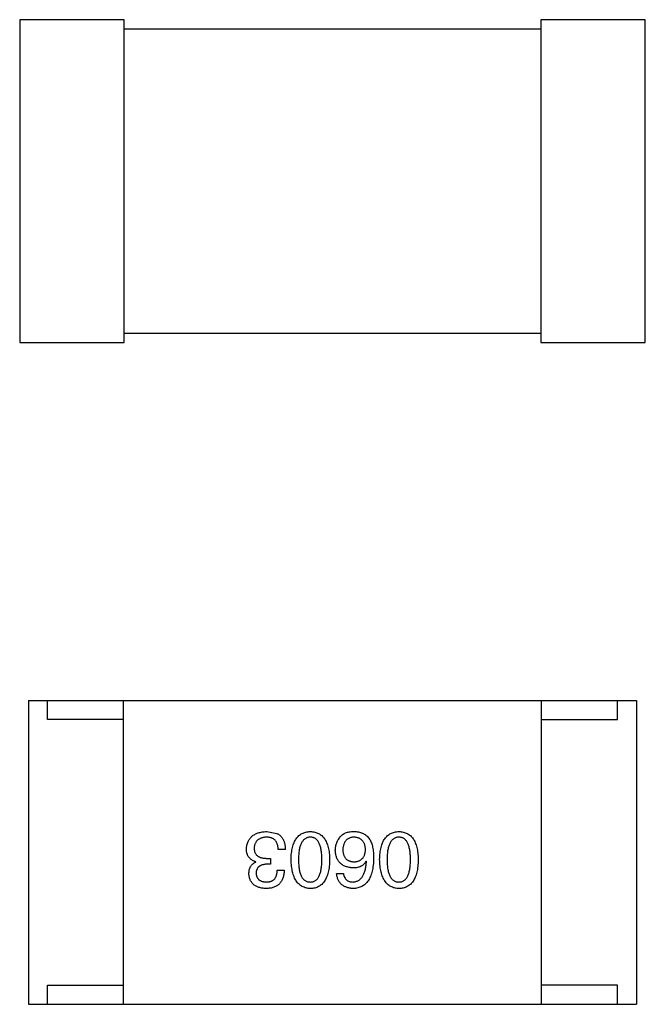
# Model space of a CAD drawing. Header units: inches. Extents: x -36 to 490, y -51 to 98.
# Tile 34 of 153: x 360.98 to 362.62, y 35.38 to 37.97. Entities that reach past the tile are written whole.
import ezdxf

# ---------------------------------------------------------------- set-up
doc = ezdxf.new("R2010")
doc.units = ezdxf.units.IN
doc.header["$LTSCALE"] = 1.21
doc.header["$MEASUREMENT"] = 0
doc.layers.get('0').update_dxf_attribs({"linetype": 'CONTINUOUS'})

msp = doc.modelspace()

# ---------------------------------------------------------------- linework, layer by layer
at = {"color": 7, "linetype": 'Continuous'}
for p, q in [((360.9754, 37.9707), (360.9754, 37.1207)), ((361.2504, 37.9707), (360.9754, 37.9707)), ((361.2504, 37.1207), (361.2504, 37.9707)), ((362.3469, 37.9707), (362.3469, 37.1207)), ((362.6219, 37.9707), (362.3469, 37.9707)), ((362.6219, 37.1207), (362.6219, 37.9707)), ((362.3469, 37.9457), (361.2504, 37.9457)), ((361.2504, 37.1457), (362.3469, 37.1457)), ((360.9754, 37.1207), (361.2504, 37.1207)), ((362.3469, 37.1207), (362.6219, 37.1207)), ((360.9985, 36.1781), (360.9985, 35.3781)), ((360.9985, 36.1781), (362.5985, 36.1781)), ((361.0485, 36.1281), (361.0485, 36.1781)), ((361.2485, 35.3781), (361.2485, 36.1781)), ((362.3485, 35.3781), (362.3485, 36.1781)), ((362.5485, 36.1281), (362.5485, 36.1781)), ((362.5985, 36.1781), (362.5985, 35.3781)), ((361.2485, 36.1281), (361.0485, 36.1281)), ((362.3485, 36.1281), (362.5485, 36.1281)), ((361.6254, 35.8329), (361.6524, 35.828)), ((361.6746, 35.7853), (361.6557, 35.7853)), ((361.5967, 35.7526), (361.5967, 35.7534)), ((361.6262, 35.7624), (361.6352, 35.7624)), ((361.6352, 35.7624), (361.6352, 35.7468)), ((361.888, 35.7542), (361.8872, 35.755)), ((361.6352, 35.7468), (361.6254, 35.7468)), ((361.6533, 35.7312), (361.6713, 35.7312)), ((361.8094, 35.7222), (361.8274, 35.7222)), ((361.0485, 35.3781), (361.0485, 35.4281)), ((361.0485, 35.4281), (361.2485, 35.4281)), ((362.5485, 35.4281), (362.3485, 35.4281)), ((362.5485, 35.3781), (362.5485, 35.4281)), ((360.9985, 35.3781), (362.5985, 35.3781))]:
    msp.add_line(p, q, dxfattribs=at)
for points, knots in [([(361.5721, 35.787), (361.5722, 35.7888), (361.5725, 35.7923), (361.5734, 35.7973), (361.5746, 35.802), (361.5763, 35.8064), (361.5783, 35.8105), (361.5807, 35.8142), (361.5835, 35.8176), (361.5866, 35.8207), (361.5902, 35.8234), (361.5941, 35.8257), (361.5984, 35.8278), (361.6031, 35.8295), (361.6081, 35.8308), (361.6135, 35.8319), (361.6193, 35.8326), (361.6233, 35.8328), (361.6254, 35.8329)], [0, 0, 0, 0, 0.068236, 0.132937, 0.194125, 0.253174, 0.310181, 0.365986, 0.421096, 0.476216, 0.532352, 0.590232, 0.649824, 0.71274, 0.778406, 0.848058, 0.921922, 1, 1, 1, 1]), ([(361.6895, 35.7591), (361.6896, 35.7621), (361.6898, 35.7678), (361.6906, 35.7761), (361.6917, 35.7838), (361.6932, 35.791), (361.695, 35.7976), (361.6973, 35.8036), (361.6999, 35.8091), (361.7029, 35.814), (361.7063, 35.8184), (361.71, 35.8222), (361.7142, 35.8254), (361.7187, 35.8281), (361.7236, 35.8301), (361.7288, 35.8317), (361.7344, 35.8326), (361.7383, 35.8328), (361.7403, 35.8329)], [0, 0, 0, 0, 0.08769, 0.170218, 0.24749, 0.319818, 0.387758, 0.451391, 0.511445, 0.568185, 0.622681, 0.67526, 0.726746, 0.778428, 0.830764, 0.884397, 0.940866, 1, 1, 1, 1]), ([(361.7403, 35.8329), (361.7423, 35.8328), (361.7462, 35.8326), (361.7518, 35.8317), (361.7571, 35.8301), (361.762, 35.8281), (361.7665, 35.8254), (361.7706, 35.8222), (361.7744, 35.8184), (361.7777, 35.814), (361.7808, 35.8091), (361.7833, 35.8036), (361.7856, 35.7976), (361.7875, 35.791), (361.789, 35.7838), (361.7901, 35.7761), (361.7908, 35.7678), (361.791, 35.7621), (361.7911, 35.7591)], [0, 0, 0, 0, 0.059135, 0.115606, 0.169241, 0.221578, 0.273261, 0.324749, 0.377329, 0.431642, 0.488541, 0.548597, 0.612232, 0.680174, 0.752504, 0.829777, 0.912307, 1, 1, 1, 1]), ([(361.8208, 35.8206), (361.8218, 35.8216), (361.8237, 35.8238), (361.8271, 35.8264), (361.831, 35.8286), (361.8354, 35.8303), (361.8403, 35.8317), (361.8457, 35.8325), (361.8516, 35.833), (361.8556, 35.8329), (361.8577, 35.8329)], [0, 0, 0, 0, 0.105033, 0.21147, 0.321511, 0.438526, 0.563605, 0.698055, 0.843218, 1, 1, 1, 1]), ([(361.8577, 35.8329), (361.8598, 35.8328), (361.8638, 35.8325), (361.8696, 35.8314), (361.875, 35.8299), (361.8801, 35.8277), (361.8847, 35.8249), (361.889, 35.8216), (361.8929, 35.8177), (361.8951, 35.8147), (361.8962, 35.8132)], [0, 0, 0, 0, 0.137449, 0.267856, 0.393219, 0.514735, 0.63397, 0.753734, 0.874967, 1, 1, 1, 1]), ([(361.9227, 35.7591), (361.9228, 35.7621), (361.923, 35.7678), (361.9237, 35.7761), (361.9248, 35.7838), (361.9263, 35.791), (361.9282, 35.7976), (361.9304, 35.8036), (361.933, 35.8091), (361.936, 35.814), (361.9394, 35.8184), (361.9432, 35.8222), (361.9473, 35.8254), (361.9518, 35.8281), (361.9567, 35.8301), (361.962, 35.8317), (361.9676, 35.8326), (361.9715, 35.8328), (361.9735, 35.8329)], [0, 0, 0, 0, 0.08769, 0.170218, 0.24749, 0.319818, 0.387758, 0.451391, 0.511445, 0.568185, 0.622681, 0.67526, 0.726746, 0.778428, 0.830764, 0.884397, 0.940866, 1, 1, 1, 1]), ([(361.9735, 35.8329), (361.9755, 35.8328), (361.9793, 35.8326), (361.985, 35.8317), (361.9902, 35.8301), (361.9951, 35.8281), (361.9996, 35.8254), (362.0038, 35.8222), (362.0075, 35.8184), (362.0109, 35.814), (362.0139, 35.8091), (362.0165, 35.8036), (362.0187, 35.7976), (362.0206, 35.791), (362.0221, 35.7838), (362.0232, 35.7761), (362.024, 35.7678), (362.0242, 35.7621), (362.0243, 35.7591)], [0, 0, 0, 0, 0.059135, 0.115606, 0.169241, 0.221578, 0.273261, 0.324749, 0.377329, 0.431642, 0.488541, 0.548597, 0.612232, 0.680174, 0.752504, 0.829777, 0.912307, 1, 1, 1, 1]), ([(361.6246, 35.8181), (361.6233, 35.818), (361.6209, 35.8179), (361.6175, 35.8174), (361.6143, 35.8167), (361.6112, 35.8158), (361.6084, 35.8147), (361.6059, 35.8134), (361.6035, 35.8119), (361.6014, 35.8102), (361.5995, 35.8083), (361.5978, 35.8062), (361.5964, 35.8039), (361.5952, 35.8014), (361.5941, 35.7987), (361.5934, 35.7958), (361.5928, 35.7927), (361.5927, 35.7905), (361.5926, 35.7894)], [0, 0, 0, 0, 0.076694, 0.149502, 0.218019, 0.283183, 0.345589, 0.405199, 0.462852, 0.519478, 0.575313, 0.630559, 0.687006, 0.744638, 0.804006, 0.866059, 0.931486, 1, 1, 1, 1]), ([(361.6557, 35.7853), (361.6557, 35.7867), (361.6556, 35.7892), (361.6551, 35.793), (361.6544, 35.7964), (361.6535, 35.7996), (361.6524, 35.8026), (361.651, 35.8053), (361.6494, 35.8078), (361.6476, 35.81), (361.6455, 35.8119), (361.6432, 35.8136), (361.6406, 35.815), (361.6378, 35.8161), (361.6349, 35.817), (361.6316, 35.8177), (361.6282, 35.8181), (361.6258, 35.8181), (361.6246, 35.8181)], [0, 0, 0, 0, 0.07723, 0.149593, 0.217944, 0.282232, 0.34411, 0.402297, 0.458791, 0.513966, 0.568538, 0.623291, 0.679957, 0.737243, 0.798142, 0.86118, 0.928728, 1, 1, 1, 1]), ([(361.6524, 35.828), (361.6533, 35.8275), (361.655, 35.8267), (361.6574, 35.8252), (361.6597, 35.8235), (361.6618, 35.8216), (361.6638, 35.8196), (361.6656, 35.8174), (361.6672, 35.815), (361.6687, 35.8124), (361.67, 35.8096), (361.6711, 35.8067), (361.6721, 35.8036), (361.6729, 35.8003), (361.6736, 35.7968), (361.6741, 35.7931), (361.6744, 35.7893), (361.6745, 35.7867), (361.6746, 35.7853)], [0, 0, 0, 0, 0.056906, 0.113264, 0.168825, 0.223843, 0.279195, 0.335267, 0.392098, 0.450414, 0.51054, 0.572219, 0.636652, 0.703156, 0.773102, 0.845505, 0.921063, 1, 1, 1, 1]), ([(361.7403, 35.8181), (361.7391, 35.818), (361.7366, 35.8179), (361.733, 35.8171), (361.7297, 35.8159), (361.7266, 35.8142), (361.7238, 35.8121), (361.7213, 35.8095), (361.7189, 35.8064), (361.7168, 35.8029), (361.715, 35.799), (361.7135, 35.7946), (361.7121, 35.7898), (361.711, 35.7845), (361.7102, 35.7788), (361.7096, 35.7726), (361.7092, 35.766), (361.7092, 35.7615), (361.7092, 35.7591)], [0, 0, 0, 0, 0.050879, 0.099377, 0.146973, 0.193618, 0.240619, 0.289461, 0.34047, 0.395283, 0.453059, 0.515633, 0.582666, 0.655287, 0.732971, 0.815933, 0.905166, 1, 1, 1, 1]), ([(361.7706, 35.7591), (361.7706, 35.7615), (361.7706, 35.7661), (361.7702, 35.7728), (361.7696, 35.779), (361.7689, 35.7848), (361.7677, 35.7901), (361.7665, 35.795), (361.7649, 35.7994), (361.7632, 35.8033), (361.7612, 35.8068), (361.7589, 35.8098), (361.7564, 35.8124), (361.7536, 35.8145), (361.7507, 35.8162), (361.7474, 35.8173), (361.7439, 35.818), (361.7415, 35.8181), (361.7403, 35.8181)], [0, 0, 0, 0, 0.096457, 0.187288, 0.27178, 0.350132, 0.423455, 0.491343, 0.554037, 0.612253, 0.666313, 0.717038, 0.764921, 0.811214, 0.856775, 0.902988, 0.950234, 1, 1, 1, 1]), ([(361.8061, 35.7837), (361.8061, 35.7855), (361.8062, 35.7889), (361.8069, 35.794), (361.8081, 35.7989), (361.8097, 35.8036), (361.8118, 35.8082), (361.8143, 35.8125), (361.8173, 35.8167), (361.8197, 35.8193), (361.8208, 35.8206)], [0, 0, 0, 0, 0.12904, 0.253809, 0.377066, 0.499122, 0.621469, 0.744665, 0.870607, 1, 1, 1, 1]), ([(361.8544, 35.8181), (361.8533, 35.818), (361.8512, 35.8178), (361.8481, 35.8173), (361.8452, 35.8165), (361.8425, 35.8155), (361.84, 35.8142), (361.8377, 35.8127), (361.8356, 35.8109), (361.8337, 35.8089), (361.832, 35.8067), (361.8305, 35.8042), (361.8292, 35.8015), (361.8281, 35.7986), (361.8272, 35.7954), (361.8265, 35.792), (361.826, 35.7883), (361.8258, 35.7858), (361.8257, 35.7845)], [0, 0, 0, 0, 0.066682, 0.130303, 0.190802, 0.248749, 0.30534, 0.361219, 0.415721, 0.471765, 0.528279, 0.586428, 0.64659, 0.710143, 0.776461, 0.846692, 0.921137, 1, 1, 1, 1]), ([(361.8856, 35.7853), (361.8855, 35.7866), (361.8853, 35.7892), (361.8848, 35.7928), (361.884, 35.7962), (361.8831, 35.7993), (361.8819, 35.8023), (361.8805, 35.8049), (361.8789, 35.8074), (361.877, 35.8095), (361.875, 35.8115), (361.8727, 35.8132), (361.8702, 35.8146), (361.8674, 35.8158), (361.8645, 35.8168), (361.8613, 35.8175), (361.858, 35.818), (361.8556, 35.8181), (361.8544, 35.8181)], [0, 0, 0, 0, 0.076467, 0.148148, 0.216496, 0.280559, 0.342274, 0.401168, 0.458322, 0.514073, 0.569257, 0.62465, 0.68124, 0.739113, 0.799947, 0.862804, 0.929597, 1, 1, 1, 1]), ([(361.8962, 35.8132), (361.8971, 35.8116), (361.8989, 35.8084), (361.901, 35.8032), (361.9028, 35.7975), (361.9043, 35.7914), (361.9055, 35.7848), (361.9063, 35.7777), (361.9068, 35.7702), (361.9069, 35.765), (361.9069, 35.7624)], [0, 0, 0, 0, 0.101889, 0.209155, 0.322694, 0.442863, 0.569758, 0.70479, 0.848502, 1, 1, 1, 1]), ([(361.9735, 35.8181), (361.9722, 35.818), (361.9698, 35.8179), (361.9662, 35.8171), (361.9629, 35.8159), (361.9598, 35.8142), (361.9569, 35.8121), (361.9544, 35.8095), (361.9521, 35.8064), (361.95, 35.8029), (361.9482, 35.799), (361.9466, 35.7946), (361.9453, 35.7898), (361.9442, 35.7845), (361.9434, 35.7788), (361.9428, 35.7726), (361.9424, 35.766), (361.9423, 35.7615), (361.9423, 35.7591)], [0, 0, 0, 0, 0.050879, 0.099377, 0.146973, 0.193618, 0.240619, 0.289461, 0.34047, 0.395283, 0.453059, 0.515633, 0.582666, 0.655287, 0.732971, 0.815933, 0.905166, 1, 1, 1, 1]), ([(362.0038, 35.7591), (362.0038, 35.7615), (362.0037, 35.7661), (362.0034, 35.7728), (362.0028, 35.779), (362.002, 35.7848), (362.0009, 35.7901), (361.9997, 35.795), (361.9981, 35.7994), (361.9963, 35.8033), (361.9943, 35.8068), (361.9921, 35.8098), (361.9896, 35.8124), (361.9868, 35.8145), (361.9838, 35.8162), (361.9806, 35.8173), (361.9771, 35.818), (361.9747, 35.8181), (361.9735, 35.8181)], [0, 0, 0, 0, 0.096457, 0.187288, 0.27178, 0.350132, 0.423455, 0.491343, 0.554037, 0.612253, 0.666313, 0.717038, 0.764921, 0.811214, 0.856775, 0.902988, 0.950234, 1, 1, 1, 1]), ([(361.5967, 35.7534), (361.5957, 35.7537), (361.5937, 35.7543), (361.5909, 35.7554), (361.5884, 35.7568), (361.5859, 35.7582), (361.5837, 35.7598), (361.5817, 35.7615), (361.5798, 35.7634), (361.5782, 35.7654), (361.5768, 35.7676), (361.5755, 35.77), (361.5745, 35.7724), (361.5736, 35.7751), (361.5729, 35.7778), (361.5725, 35.7808), (361.5721, 35.7838), (361.5721, 35.7859), (361.5721, 35.787)], [0, 0, 0, 0, 0.069445, 0.136039, 0.200011, 0.261745, 0.322328, 0.381403, 0.438864, 0.496655, 0.554398, 0.612391, 0.672266, 0.733005, 0.79604, 0.861293, 0.928785, 1, 1, 1, 1]), ([(361.5926, 35.7894), (361.5926, 35.7883), (361.5927, 35.7862), (361.5931, 35.7831), (361.5937, 35.7803), (361.5946, 35.7776), (361.5958, 35.7752), (361.5973, 35.7729), (361.599, 35.7709), (361.601, 35.7691), (361.6032, 35.7675), (361.6057, 35.7661), (361.6085, 35.765), (361.6116, 35.764), (361.6149, 35.7633), (361.6184, 35.7628), (361.6222, 35.7624), (361.6248, 35.7624), (361.6262, 35.7624)], [0, 0, 0, 0, 0.066518, 0.129194, 0.188613, 0.245254, 0.300032, 0.353805, 0.407079, 0.461108, 0.516272, 0.574141, 0.634837, 0.699275, 0.767504, 0.840272, 0.917505, 1, 1, 1, 1]), ([(361.8528, 35.737), (361.851, 35.7371), (361.8474, 35.7375), (361.8423, 35.7384), (361.8375, 35.7395), (361.833, 35.7411), (361.8289, 35.7429), (361.8251, 35.745), (361.8216, 35.7475), (361.8185, 35.7502), (361.8157, 35.7533), (361.8134, 35.7568), (361.8112, 35.7605), (361.8095, 35.7645), (361.8082, 35.7689), (361.8071, 35.7735), (361.8063, 35.7785), (361.8062, 35.7819), (361.8061, 35.7837)], [0, 0, 0, 0, 0.074228, 0.144548, 0.211288, 0.274576, 0.335162, 0.393915, 0.450599, 0.506657, 0.562409, 0.618617, 0.676096, 0.735061, 0.79654, 0.860906, 0.928473, 1, 1, 1, 1]), ([(361.8257, 35.7845), (361.8258, 35.7833), (361.826, 35.7809), (361.8265, 35.7775), (361.8273, 35.7742), (361.8281, 35.7712), (361.8293, 35.7685), (361.8306, 35.7659), (361.8322, 35.7636), (361.8339, 35.7615), (361.8359, 35.7597), (361.838, 35.7581), (361.8404, 35.7567), (361.843, 35.7556), (361.8458, 35.7546), (361.8487, 35.754), (361.8519, 35.7535), (361.8541, 35.7534), (361.8553, 35.7534)], [0, 0, 0, 0, 0.076288, 0.14871, 0.216387, 0.281386, 0.342528, 0.402111, 0.4591, 0.514852, 0.569974, 0.625644, 0.682226, 0.740156, 0.800362, 0.863471, 0.930116, 1, 1, 1, 1]), ([(361.8553, 35.7534), (361.8564, 35.7534), (361.8587, 35.7535), (361.862, 35.754), (361.865, 35.7547), (361.8679, 35.7556), (361.8706, 35.7568), (361.873, 35.7582), (361.8752, 35.7599), (361.8772, 35.7618), (361.879, 35.7639), (361.8806, 35.7662), (361.882, 35.7688), (361.8831, 35.7717), (361.8841, 35.7748), (361.8848, 35.7781), (361.8853, 35.7816), (361.8855, 35.7841), (361.8856, 35.7853)], [0, 0, 0, 0, 0.070453, 0.136523, 0.199866, 0.260392, 0.318446, 0.374657, 0.430182, 0.485556, 0.541071, 0.598396, 0.657208, 0.718642, 0.783247, 0.851631, 0.923928, 1, 1, 1, 1]), ([(361.5787, 35.7214), (361.5787, 35.7232), (361.5788, 35.7268), (361.5796, 35.7319), (361.5811, 35.7365), (361.583, 35.7407), (361.5856, 35.7444), (361.5887, 35.7477), (361.5925, 35.7504), (361.5953, 35.7518), (361.5967, 35.7526)], [0, 0, 0, 0, 0.143686, 0.277942, 0.40333, 0.521785, 0.638573, 0.755208, 0.874773, 1, 1, 1, 1]), ([(361.7403, 35.6829), (361.7384, 35.683), (361.7345, 35.6832), (361.729, 35.6843), (361.7238, 35.686), (361.719, 35.6881), (361.7145, 35.6909), (361.7104, 35.6943), (361.7067, 35.6983), (361.7033, 35.7028), (361.7003, 35.7079), (361.6977, 35.7135), (361.6954, 35.7197), (361.6935, 35.7265), (361.692, 35.7339), (361.6907, 35.7418), (361.6899, 35.7502), (361.6896, 35.7561), (361.6895, 35.7591)], [0, 0, 0, 0, 0.057415, 0.112361, 0.16496, 0.216437, 0.267441, 0.318839, 0.371478, 0.426325, 0.483626, 0.544235, 0.608673, 0.677374, 0.750405, 0.828394, 0.911525, 1, 1, 1, 1]), ([(361.7092, 35.7591), (361.7092, 35.7567), (361.7092, 35.7521), (361.7096, 35.7454), (361.7102, 35.7392), (361.711, 35.7334), (361.7121, 35.7281), (361.7134, 35.7232), (361.715, 35.7188), (361.7168, 35.7149), (361.7189, 35.7114), (361.7212, 35.7084), (361.7238, 35.7058), (361.7266, 35.7037), (361.7297, 35.7021), (361.733, 35.7009), (361.7366, 35.7002), (361.7391, 35.7001), (361.7403, 35.7001)], [0, 0, 0, 0, 0.095719, 0.185854, 0.269738, 0.347952, 0.420315, 0.487894, 0.550245, 0.608186, 0.662454, 0.713283, 0.761375, 0.808209, 0.854301, 0.901312, 0.949396, 1, 1, 1, 1]), ([(361.7403, 35.7001), (361.7415, 35.7001), (361.7439, 35.7002), (361.7474, 35.7009), (361.7507, 35.7021), (361.7537, 35.7037), (361.7564, 35.7058), (361.7589, 35.7084), (361.7612, 35.7114), (361.7632, 35.7149), (361.7649, 35.7188), (361.7665, 35.7232), (361.7677, 35.7281), (361.7689, 35.7334), (361.7696, 35.7392), (361.7702, 35.7454), (361.7706, 35.7521), (361.7706, 35.7567), (361.7706, 35.7591)], [0, 0, 0, 0, 0.049764, 0.097007, 0.143217, 0.188577, 0.235116, 0.282997, 0.333719, 0.387776, 0.445989, 0.508679, 0.576563, 0.649481, 0.728235, 0.812722, 0.903548, 1, 1, 1, 1]), ([(361.7911, 35.7591), (361.791, 35.7561), (361.7908, 35.7502), (361.7901, 35.7416), (361.789, 35.7336), (361.7875, 35.7262), (361.7856, 35.7194), (361.7833, 35.7131), (361.7808, 35.7075), (361.7777, 35.7024), (361.7744, 35.6978), (361.7706, 35.6939), (361.7665, 35.6906), (361.762, 35.6878), (361.7571, 35.6857), (361.7518, 35.6841), (361.7462, 35.6831), (361.7423, 35.683), (361.7403, 35.6829)], [0, 0, 0, 0, 0.088823, 0.172287, 0.250296, 0.323438, 0.392244, 0.456221, 0.516635, 0.573871, 0.628, 0.680335, 0.731489, 0.782557, 0.834044, 0.886738, 0.942089, 1, 1, 1, 1]), ([(361.9069, 35.7624), (361.9068, 35.7592), (361.9066, 35.7531), (361.9058, 35.7443), (361.9046, 35.736), (361.903, 35.7284), (361.9011, 35.7213), (361.8987, 35.7148), (361.8959, 35.7089), (361.8927, 35.7036), (361.8891, 35.6989), (361.8851, 35.6948), (361.8807, 35.6912), (361.8759, 35.6884), (361.8707, 35.6861), (361.8651, 35.6844), (361.8591, 35.6833), (361.8549, 35.683), (361.8528, 35.6829)], [0, 0, 0, 0, 0.087517, 0.169686, 0.246944, 0.319347, 0.387088, 0.450961, 0.511075, 0.567974, 0.622351, 0.675039, 0.726853, 0.778688, 0.83093, 0.884738, 0.941043, 1, 1, 1, 1]), ([(361.8872, 35.755), (361.8864, 35.7536), (361.8847, 35.7508), (361.8815, 35.747), (361.8778, 35.7439), (361.8737, 35.7413), (361.8691, 35.7394), (361.8641, 35.738), (361.8586, 35.7371), (361.8548, 35.737), (361.8528, 35.737)], [0, 0, 0, 0, 0.122276, 0.239997, 0.35611, 0.473903, 0.59404, 0.720428, 0.855383, 1, 1, 1, 1]), ([(361.8528, 35.7001), (361.8541, 35.7002), (361.8566, 35.7004), (361.8603, 35.7013), (361.8638, 35.7024), (361.867, 35.7041), (361.87, 35.706), (361.8728, 35.7084), (361.8753, 35.7113), (361.8777, 35.7144), (361.8798, 35.718), (361.8816, 35.722), (361.8833, 35.7264), (361.8847, 35.7312), (361.8859, 35.7364), (361.8868, 35.742), (361.8876, 35.748), (361.8879, 35.7521), (361.888, 35.7542)], [0, 0, 0, 0, 0.054741, 0.107075, 0.158339, 0.208382, 0.258772, 0.310045, 0.362765, 0.417822, 0.475982, 0.537466, 0.602901, 0.673037, 0.747247, 0.826291, 0.910782, 1, 1, 1, 1]), ([(361.9735, 35.6829), (361.9715, 35.683), (361.9677, 35.6832), (361.9621, 35.6843), (361.957, 35.686), (361.9521, 35.6881), (361.9476, 35.6909), (361.9435, 35.6943), (361.9398, 35.6983), (361.9365, 35.7028), (361.9334, 35.7079), (361.9308, 35.7135), (361.9285, 35.7197), (361.9266, 35.7265), (361.9251, 35.7339), (361.9239, 35.7418), (361.923, 35.7502), (361.9228, 35.7561), (361.9227, 35.7591)], [0, 0, 0, 0, 0.057415, 0.112361, 0.16496, 0.216437, 0.267441, 0.318839, 0.371478, 0.426325, 0.483626, 0.544235, 0.608673, 0.677374, 0.750405, 0.828394, 0.911525, 1, 1, 1, 1]), ([(361.9423, 35.7591), (361.9423, 35.7567), (361.9424, 35.7521), (361.9428, 35.7454), (361.9434, 35.7392), (361.9442, 35.7334), (361.9453, 35.7281), (361.9466, 35.7232), (361.9482, 35.7188), (361.95, 35.7149), (361.9521, 35.7114), (361.9544, 35.7084), (361.957, 35.7058), (361.9598, 35.7037), (361.9629, 35.7021), (361.9662, 35.7009), (361.9698, 35.7002), (361.9722, 35.7001), (361.9735, 35.7001)], [0, 0, 0, 0, 0.095719, 0.185854, 0.269738, 0.347952, 0.420315, 0.487894, 0.550245, 0.608186, 0.662454, 0.713283, 0.761375, 0.808209, 0.854301, 0.901312, 0.949396, 1, 1, 1, 1]), ([(361.9735, 35.7001), (361.9747, 35.7001), (361.9771, 35.7002), (361.9806, 35.7009), (361.9838, 35.7021), (361.9868, 35.7037), (361.9895, 35.7058), (361.9921, 35.7084), (361.9943, 35.7114), (361.9963, 35.7149), (361.9981, 35.7188), (361.9997, 35.7232), (362.0009, 35.7281), (362.002, 35.7334), (362.0028, 35.7392), (362.0034, 35.7454), (362.0037, 35.7521), (362.0038, 35.7567), (362.0038, 35.7591)], [0, 0, 0, 0, 0.049764, 0.097007, 0.143217, 0.188577, 0.235116, 0.282997, 0.333719, 0.387776, 0.445989, 0.508679, 0.576563, 0.649481, 0.728235, 0.812722, 0.903548, 1, 1, 1, 1]), ([(362.0243, 35.7591), (362.0242, 35.7561), (362.024, 35.7502), (362.0232, 35.7416), (362.0221, 35.7336), (362.0206, 35.7262), (362.0188, 35.7194), (362.0165, 35.7131), (362.0139, 35.7075), (362.0109, 35.7024), (362.0075, 35.6978), (362.0038, 35.6939), (361.9996, 35.6906), (361.9951, 35.6878), (361.9902, 35.6857), (361.985, 35.6841), (361.9793, 35.6831), (361.9755, 35.683), (361.9735, 35.6829)], [0, 0, 0, 0, 0.088823, 0.172287, 0.250296, 0.323438, 0.392244, 0.456221, 0.516635, 0.573871, 0.628, 0.680335, 0.731489, 0.782557, 0.834044, 0.886738, 0.942089, 1, 1, 1, 1]), ([(361.6254, 35.7468), (361.6243, 35.7468), (361.6222, 35.7467), (361.6191, 35.7463), (361.6162, 35.7458), (361.6135, 35.7451), (361.611, 35.7442), (361.6088, 35.7431), (361.6067, 35.7419), (361.6049, 35.7405), (361.6032, 35.7389), (361.6018, 35.7371), (361.6005, 35.7352), (361.5995, 35.7331), (361.5987, 35.7309), (361.5981, 35.7284), (361.5977, 35.7258), (361.5976, 35.724), (361.5975, 35.723)], [0, 0, 0, 0, 0.079415, 0.154091, 0.22508, 0.29186, 0.355026, 0.415127, 0.472418, 0.528511, 0.583551, 0.638361, 0.693547, 0.750023, 0.807857, 0.868401, 0.932259, 1, 1, 1, 1]), ([(361.6713, 35.7312), (361.6712, 35.7293), (361.6711, 35.7256), (361.6705, 35.7202), (361.6695, 35.7151), (361.6681, 35.7104), (361.6664, 35.7061), (361.6643, 35.7022), (361.6619, 35.6985), (361.659, 35.6953), (361.6559, 35.6925), (361.6523, 35.69), (361.6485, 35.6879), (361.6442, 35.6861), (361.6396, 35.6847), (361.6346, 35.6838), (361.6293, 35.6831), (361.6256, 35.6829), (361.6237, 35.6829)], [0, 0, 0, 0, 0.074804, 0.144899, 0.211458, 0.274554, 0.334363, 0.392059, 0.448123, 0.503024, 0.558154, 0.613471, 0.670844, 0.729926, 0.792003, 0.857405, 0.926768, 1, 1, 1, 1]), ([(361.6246, 35.7001), (361.6257, 35.7001), (361.6279, 35.7002), (361.6311, 35.7005), (361.634, 35.7011), (361.6368, 35.702), (361.6393, 35.7031), (361.6417, 35.7044), (361.6438, 35.706), (361.6457, 35.7079), (361.6474, 35.7099), (361.6489, 35.7123), (361.6502, 35.7148), (361.6512, 35.7176), (361.6521, 35.7207), (361.6526, 35.724), (361.6531, 35.7275), (361.6532, 35.73), (361.6533, 35.7312)], [0, 0, 0, 0, 0.069877, 0.136363, 0.198671, 0.257968, 0.315462, 0.370709, 0.425568, 0.479847, 0.535753, 0.592303, 0.651386, 0.713311, 0.778642, 0.84836, 0.921866, 1, 1, 1, 1]), ([(361.6237, 35.6829), (361.622, 35.683), (361.6187, 35.6831), (361.6138, 35.6838), (361.6092, 35.6846), (361.605, 35.6859), (361.6011, 35.6873), (361.5974, 35.689), (361.5941, 35.691), (361.5911, 35.6933), (361.5884, 35.6958), (361.5861, 35.6987), (361.5841, 35.7018), (361.5823, 35.7052), (361.5809, 35.7088), (361.5798, 35.7128), (361.579, 35.717), (361.5788, 35.7199), (361.5787, 35.7214)], [0, 0, 0, 0, 0.077845, 0.151584, 0.221397, 0.287366, 0.350104, 0.410398, 0.467998, 0.524388, 0.579979, 0.635152, 0.690917, 0.747936, 0.806661, 0.867861, 0.932479, 1, 1, 1, 1]), ([(361.5975, 35.723), (361.5976, 35.7222), (361.5978, 35.7204), (361.5983, 35.7179), (361.5989, 35.7155), (361.5998, 35.7133), (361.6008, 35.7113), (361.6021, 35.7094), (361.6035, 35.7077), (361.6051, 35.7062), (361.6069, 35.7048), (361.6088, 35.7037), (361.611, 35.7026), (361.6134, 35.7018), (361.6159, 35.7011), (361.6186, 35.7006), (361.6215, 35.7002), (361.6235, 35.7001), (361.6246, 35.7001)], [0, 0, 0, 0, 0.067655, 0.132224, 0.194132, 0.253145, 0.309858, 0.366002, 0.421361, 0.47702, 0.532632, 0.590536, 0.65067, 0.713258, 0.779588, 0.848803, 0.921949, 1, 1, 1, 1]), ([(361.8528, 35.6829), (361.8512, 35.683), (361.8481, 35.6833), (361.8436, 35.684), (361.8393, 35.6849), (361.8354, 35.6862), (361.8317, 35.6877), (361.8282, 35.6895), (361.8251, 35.6916), (361.8222, 35.6939), (361.8196, 35.6965), (361.8173, 35.6994), (361.8153, 35.7025), (361.8135, 35.7059), (361.812, 35.7096), (361.8109, 35.7136), (361.8099, 35.7178), (361.8095, 35.7207), (361.8094, 35.7222)], [0, 0, 0, 0, 0.073784, 0.144317, 0.211047, 0.274818, 0.336501, 0.395724, 0.453465, 0.510016, 0.566585, 0.622844, 0.680328, 0.739335, 0.800408, 0.863904, 0.93053, 1, 1, 1, 1]), ([(361.8274, 35.7222), (361.8278, 35.7205), (361.8285, 35.7172), (361.8303, 35.7126), (361.8327, 35.7087), (361.8357, 35.7055), (361.8392, 35.7031), (361.8433, 35.7013), (361.8479, 35.7002), (361.8511, 35.7001), (361.8528, 35.7001)], [0, 0, 0, 0, 0.1439, 0.274233, 0.394478, 0.509388, 0.621911, 0.738504, 0.863414, 1, 1, 1, 1])]:
    msp.add_open_spline(points, degree=3, knots=knots, dxfattribs=at)

doc.saveas('drawing.dxf')
